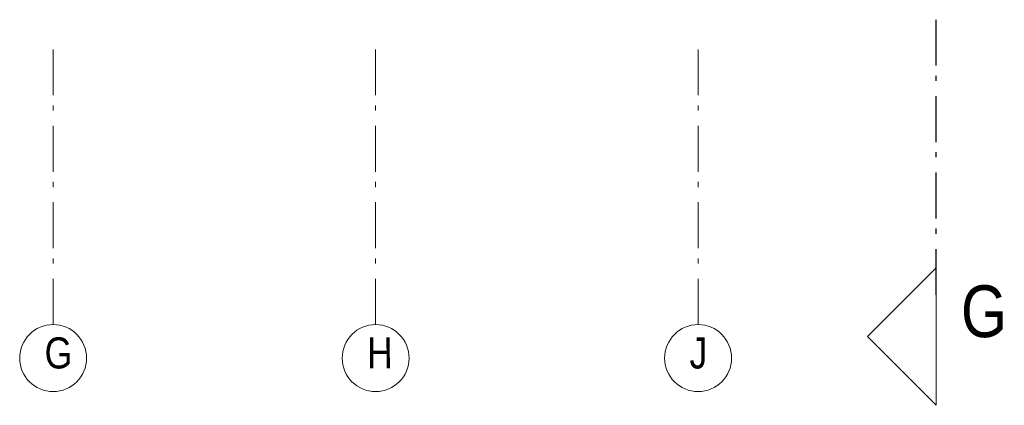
# Model space of a CAD drawing. Header units: millimetres. Extents: x -75976 to 232306, y 42824 to 140527.
# Tile 59 of 199: x 162719 to 168093, y 42824 to 44926. Entities that reach past the tile are written whole.
import ezdxf

# ---------------------------------------------------------------- set-up
doc = ezdxf.new("R2010")
doc.units = ezdxf.units.MM
doc.header["$LTSCALE"] = 400
doc.linetypes.add('STYLE_06', pattern=[1.041641, 0.625, -0.208282, 0.069427, -0.138931])
doc.layers.add('Binnenkozijnen', color=140, linetype='Continuous', lineweight=15)
doc.layers.add('None', color=7, linetype='Continuous', lineweight=9)
doc.styles.add('Arial Narrow', font='ARIALN.TTF', dxfattribs={"height": 222.25})

msp = doc.modelspace()

# ---------------------------------------------------------------- linework, layer by layer
at = {"layer": 'None', "color": 92, "linetype": 'STYLE_06', "lineweight": 25}
msp.add_line((167721.85565, 43426.21065), (167721.85565, 44926.21065), dxfattribs=at)
at = {"layer": 'None', "color": 7, "linetype": 'STYLE_06', "lineweight": 9}
for p, q in [((162901.85581, 43264.20402), (162901.85581, 44764.20402)), ((164661.85581, 43264.20402), (164661.85581, 44764.20402)), ((166421.85564, 43264.20402), (166421.85564, 44764.20402))]:
    msp.add_line(p, q, dxfattribs=at)
at = {"layer": 'None', "color": 140, "linetype": 'Continuous', "lineweight": 15, "flags": 128}
msp.add_lwpolyline([(167721.85565, 42824.33565), (167721.85565, 43574.33565), (167346.85565, 43199.33565)], close=True, dxfattribs=at)
at = {"layer": 'None', "color": 43, "linetype": 'Continuous', "lineweight": 9}
for centre in [(162901.85581, 43081.5976), (164661.85581, 43081.5976), (166421.85564, 43081.5976)]:
    msp.add_circle(centre, 182.60642, dxfattribs=at)

# ---------------------------------------------------------------- texts
at = {"layer": 'Binnenkozijnen', "color": 1, "insert": (167856.32596, 43478.08565), "char_height": 282.22222, "attachment_point": 1, "style": 'Arial Narrow'}
msp.add_mtext('G', dxfattribs=at)
at = {"layer": 'None', "color": 8, "char_height": 169.33333, "width": 190.2106013, "attachment_point": 1, "rotation": 0.21724525, "style": 'Arial Narrow'}
for s, insert in [('G', (162854.85237, 43194.17778)), ('H', (164614.85237, 43194.17778))]:
    msp.add_mtext(s, dxfattribs=dict(at, insert=insert))
at = {"layer": 'None', "color": 8, "insert": (166375.2794, 43194.35519), "char_height": 169.33333, "width": 190.2106013, "attachment_point": 1, "style": 'Arial Narrow'}
msp.add_mtext('J', dxfattribs=at)

doc.saveas('drawing.dxf')
